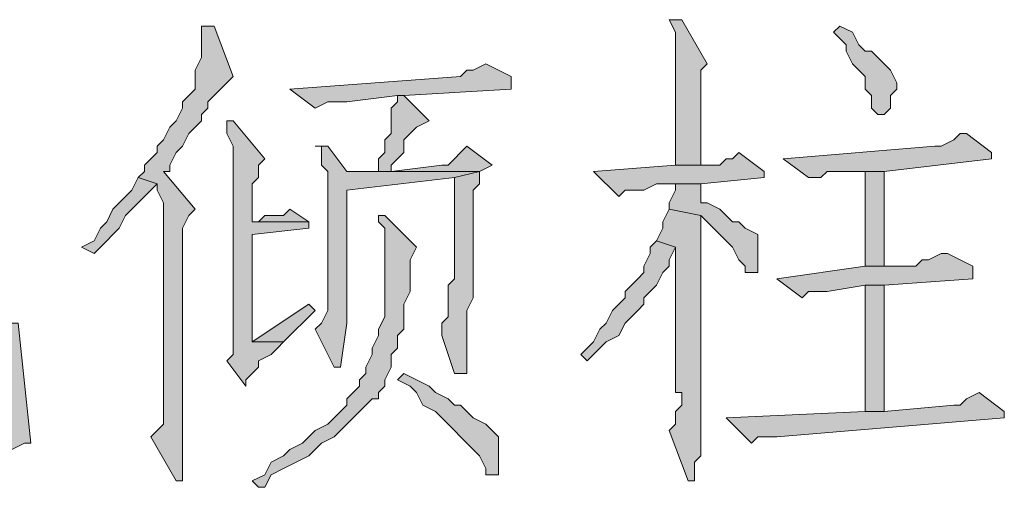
# Model space of a CAD drawing. Extents: x 566443 to 590371, y 3845226 to 3876576.
# Tile 59 of 221: x 586475.24 to 586481.83, y 3853877.83 to 3853880.96. Entities that reach past the tile are written whole.
import ezdxf

# ---------------------------------------------------------------- set-up
doc = ezdxf.new("R2010")
doc.units = 0
doc.layers.add('C00-00-00', color=7, linetype='CONTINUOUS')

msp = doc.modelspace()

# ---------------------------------------------------------------- hatches: boundary and pattern name
at = {"layer": 'C00-00-00'}
h = msp.add_hatch(color=256, dxfattribs=at)
h.dxf.hatch_style = 2
h.paths.add_polyline_path([(586476.5418, 3853880.9196), (586476.4572, 3853880.9196), (586476.4572, 3853880.8773), (586476.4572, 3853880.7079), (586476.4148, 3853880.6233), (586476.4148, 3853880.4963), (586476.3725, 3853880.4539), (586476.3302, 3853880.4116), (586476.3302, 3853880.3693), (586476.2878, 3853880.2846), (586476.2455, 3853880.2423), (586476.2032, 3853880.1576), (586476.1608, 3853880.1153), (586476.1608, 3853880.0729), (586476.1185, 3853880.0306), (586476.0762, 3853879.9883), (586476.0762, 3853879.9459), (586476.0338, 3853879.9036), (586476.1608, 3853879.8613), (586476.1608, 3853879.8189), (586476.2032, 3853879.7343), (586476.2032, 3853879.6496), (586476.2032, 3853878.2526), (586476.1608, 3853878.2103), (586476.1185, 3853878.1679), (586476.2878, 3853877.8716), (586476.3302, 3853877.8716), (586476.3302, 3853877.9563), (586476.3302, 3853879.5649), (586476.3725, 3853879.6496), (586476.4148, 3853879.6919), (586476.2032, 3853879.9459), (586476.2455, 3853879.9459), (586476.2455, 3853879.9883), (586476.2878, 3853880.0729), (586476.3302, 3853880.1153), (586476.3725, 3853880.1999), (586476.4148, 3853880.2423), (586476.4572, 3853880.2846), (586476.4572, 3853880.3269), (586476.4995, 3853880.3693), (586476.4995, 3853880.4116), (586476.5418, 3853880.4539), (586476.5842, 3853880.4963), (586476.6265, 3853880.5386), (586476.6688, 3853880.5809)])
h = msp.add_hatch(color=256, dxfattribs=at)
h.dxf.hatch_style = 2
h.paths.add_polyline_path([(586479.6745, 3853880.9619), (586479.5898, 3853880.9619), (586479.6322, 3853880.8773), (586479.6322, 3853879.9883), (586479.8015, 3853879.9883), (586479.8015, 3853880.1576), (586479.8015, 3853880.2423), (586479.8015, 3853880.6233), (586479.8438, 3853880.6656)])
h = msp.add_hatch(color=256, dxfattribs=at)
h.dxf.hatch_style = 2
h.paths.add_polyline_path([(586480.7328, 3853880.9196), (586480.6905, 3853880.8773), (586480.7328, 3853880.8349), (586480.7752, 3853880.7926), (586480.7752, 3853880.7503), (586480.8175, 3853880.6656), (586480.8598, 3853880.6233), (586480.9022, 3853880.5809), (586480.9022, 3853880.4963), (586480.9445, 3853880.4539), (586480.9445, 3853880.3693), (586480.9868, 3853880.3269), (586481.0292, 3853880.3269), (586481.0715, 3853880.3693), (586481.0715, 3853880.4539), (586481.1138, 3853880.4963), (586481.1138, 3853880.5386), (586481.0715, 3853880.6233), (586481.0292, 3853880.6656), (586480.9868, 3853880.7079), (586480.9445, 3853880.7503), (586480.9022, 3853880.7503), (586480.8598, 3853880.7926), (586480.8175, 3853880.8773)])
h = msp.add_hatch(color=256, dxfattribs=at)
h.dxf.hatch_style = 2
h.paths.add_polyline_path([(586478.3622, 3853880.6656), (586478.2775, 3853880.6233), (586478.2352, 3853880.6233), (586478.1928, 3853880.5809), (586477.0498, 3853880.4963), (586477.2192, 3853880.3693), (586477.3038, 3853880.4116), (586477.4308, 3853880.4116), (586477.7695, 3853880.4539), (586477.8118, 3853880.4539), (586478.5315, 3853880.4963), (586478.5315, 3853880.5809)])
h = msp.add_hatch(color=256, dxfattribs=at)
h.dxf.hatch_style = 2
h.paths.add_polyline_path([(586477.8118, 3853880.4539), (586477.7695, 3853880.4539), (586477.7695, 3853880.4116), (586477.7272, 3853880.3693), (586477.7272, 3853880.1999), (586477.6848, 3853880.1576), (586477.6848, 3853880.0729), (586477.6425, 3853880.0306), (586477.6425, 3853879.9459), (586477.7272, 3853879.9459), (586477.7272, 3853879.9883), (586477.7695, 3853880.0306), (586477.8118, 3853880.0729), (586477.8118, 3853880.1576), (586477.8542, 3853880.1999), (586477.8965, 3853880.2423), (586477.9812, 3853880.2846)])
h = msp.add_hatch(color=256, dxfattribs=at)
h.dxf.hatch_style = 2
h.paths.add_polyline_path([(586476.6688, 3853880.2846), (586476.6265, 3853880.2846), (586476.6265, 3853880.1999), (586476.6688, 3853880.1153), (586476.6688, 3853878.7183), (586476.6265, 3853878.6759), (586476.7535, 3853878.5066), (586476.7535, 3853878.5489), (586476.7958, 3853878.5913), (586476.8382, 3853878.6336), (586476.8382, 3853878.6759), (586476.9228, 3853878.7183), (586476.9652, 3853878.7606), (586477.0075, 3853878.8029), (586476.7958, 3853878.8029), (586476.7958, 3853878.9299), (586476.7958, 3853879.3956), (586476.7958, 3853879.4803), (586476.7958, 3853879.5226), (586477.1768, 3853879.5649), (586477.1768, 3853879.6073), (586476.7958, 3853879.6073), (586476.7958, 3853879.8613), (586476.8382, 3853879.9036), (586476.8382, 3853879.9883), (586476.8805, 3853880.0306)])
h = msp.add_hatch(color=256, dxfattribs=at)
h.dxf.hatch_style = 2
h.paths.add_polyline_path([(586481.5795, 3853880.1999), (586481.5372, 3853880.1999), (586481.4948, 3853880.1576), (586481.4102, 3853880.1153), (586481.3678, 3853880.1153), (586480.3518, 3853880.0306), (586480.5212, 3853879.9036), (586480.6058, 3853879.9036), (586480.6482, 3853879.9459), (586481.0292, 3853879.9459), (586481.7488, 3853880.0306), (586481.7488, 3853880.0729)])
h = msp.add_hatch(color=256, dxfattribs=at)
h.dxf.hatch_style = 2
h.paths.add_polyline_path([(586477.3038, 3853880.1153), (586477.2192, 3853880.1153), (586477.2615, 3853880.1153), (586477.2615, 3853879.9883), (586477.3038, 3853879.9459), (586477.3038, 3853879.0146), (586477.2615, 3853878.9299), (586477.2192, 3853878.8876), (586477.3462, 3853878.6336), (586477.3885, 3853878.6336), (586477.4308, 3853878.9299), (586477.4308, 3853879.8189), (586478.1505, 3853879.9036), (586478.3198, 3853879.9459), (586477.4308, 3853879.9459)])
h = msp.add_hatch(color=256, dxfattribs=at)
h.dxf.hatch_style = 2
h.paths.add_polyline_path([(586478.2352, 3853880.1153), (586478.1928, 3853880.0729), (586478.1505, 3853880.0306), (586478.1082, 3853879.9883), (586478.0658, 3853879.9883), (586477.7272, 3853879.9459), (586477.4308, 3853879.9459), (586478.3198, 3853879.9459), (586478.4045, 3853879.9883)])
h = msp.add_hatch(color=256, dxfattribs=at)
h.dxf.hatch_style = 2
h.paths.add_polyline_path([(586480.0555, 3853880.0729), (586480.0132, 3853880.0306), (586479.9708, 3853880.0306), (586479.9285, 3853879.9883), (586479.6322, 3853879.9883), (586479.0818, 3853879.9459), (586479.2512, 3853879.7766), (586479.2935, 3853879.8189), (586479.4205, 3853879.8189), (586479.5052, 3853879.8613), (586479.8015, 3853879.8613), (586480.2248, 3853879.9036), (586480.2248, 3853879.9459)])
h = msp.add_hatch(color=256, dxfattribs=at)
h.dxf.hatch_style = 2
h.paths.add_polyline_path([(586478.3198, 3853879.9459), (586478.1505, 3853879.9036), (586478.1505, 3853879.2263), (586478.1082, 3853879.1839), (586478.1082, 3853878.9723), (586478.0658, 3853878.9299), (586478.0658, 3853878.8453), (586478.1505, 3853878.5913), (586478.2352, 3853878.5913), (586478.2352, 3853878.6336), (586478.2352, 3853878.8876), (586478.2352, 3853878.9723), (586478.2352, 3853879.0146), (586478.2775, 3853879.0993), (586478.2775, 3853879.8189), (586478.3198, 3853879.8613)])
h = msp.add_hatch(color=256, dxfattribs=at)
h.dxf.hatch_style = 2
h.paths.add_polyline_path([(586481.0292, 3853879.3109), (586481.0292, 3853879.9459), (586480.9022, 3853879.9459), (586480.9022, 3853879.3109)])
h = msp.add_hatch(color=256, dxfattribs=at)
h.dxf.hatch_style = 2
h.paths.add_polyline_path([(586476.0338, 3853879.9036), (586475.9915, 3853879.8189), (586475.9492, 3853879.7766), (586475.9068, 3853879.7343), (586475.8645, 3853879.6919), (586475.8222, 3853879.6073), (586475.7798, 3853879.5649), (586475.7375, 3853879.4803), (586475.6528, 3853879.4379), (586475.7375, 3853879.3956), (586475.7798, 3853879.4379), (586475.8222, 3853879.4803), (586475.8645, 3853879.5226), (586475.9068, 3853879.5649), (586475.9492, 3853879.6496), (586475.9915, 3853879.6919), (586476.0338, 3853879.7343), (586476.0762, 3853879.7766), (586476.1185, 3853879.8189), (586476.1608, 3853879.8613)])
h = msp.add_hatch(color=256, dxfattribs=at)
h.dxf.hatch_style = 2
h.paths.add_polyline_path([(586479.8015, 3853879.8613), (586479.6322, 3853879.8613), (586479.6322, 3853879.8189), (586479.5898, 3853879.7343), (586479.5898, 3853879.6919), (586479.8015, 3853879.6496), (586479.8438, 3853879.6073), (586479.8862, 3853879.5649), (586479.9285, 3853879.5226), (586479.9708, 3853879.4803), (586480.0132, 3853879.4379), (586480.0555, 3853879.3533), (586480.0978, 3853879.3109), (586480.0978, 3853879.2686), (586480.1825, 3853879.2686), (586480.1825, 3853879.5226), (586480.0978, 3853879.5649), (586480.0555, 3853879.6073), (586480.0132, 3853879.6073), (586479.9708, 3853879.6496), (586479.9285, 3853879.6919), (586479.8438, 3853879.7343), (586479.8015, 3853879.7343), (586479.8015, 3853879.8189)])
h = msp.add_hatch(color=256, dxfattribs=at)
h.dxf.hatch_style = 2
h.paths.add_polyline_path([(586477.0498, 3853879.6919), (586477.0075, 3853879.6496), (586476.8805, 3853879.6496), (586476.8382, 3853879.6073), (586476.7958, 3853879.6073), (586477.1768, 3853879.6073)])
h = msp.add_hatch(color=256, dxfattribs=at)
h.dxf.hatch_style = 2
h.paths.add_polyline_path([(586479.5898, 3853879.6919), (586479.5475, 3853879.6073), (586479.5475, 3853879.5649), (586479.5052, 3853879.4803), (586479.6322, 3853879.4379), (586479.6322, 3853878.4643), (586479.6745, 3853878.4643), (586479.6745, 3853878.3796), (586479.6322, 3853878.3373), (586479.6322, 3853878.2526), (586479.5898, 3853878.2103), (586479.7168, 3853877.8716), (586479.7592, 3853877.8716), (586479.7592, 3853877.9139), (586479.7592, 3853877.9986), (586479.8015, 3853878.0409), (586479.8015, 3853879.6496)])
h = msp.add_hatch(color=256, dxfattribs=at)
h.dxf.hatch_style = 2
h.paths.add_polyline_path([(586477.6848, 3853879.6496), (586477.6425, 3853879.6496), (586477.6425, 3853879.6073), (586477.6848, 3853879.5649), (586477.6848, 3853878.9723), (586477.6425, 3853878.8876), (586477.6425, 3853878.8453), (586477.6002, 3853878.7606), (586477.6002, 3853878.7183), (586477.5578, 3853878.6336), (586477.5578, 3853878.5913), (586477.5155, 3853878.5489), (586477.5155, 3853878.5066), (586477.4732, 3853878.4643), (586477.4308, 3853878.4219), (586477.4308, 3853878.3796), (586477.3885, 3853878.3373), (586477.3462, 3853878.2949), (586477.3038, 3853878.2526), (586477.2192, 3853878.2103), (586477.1768, 3853878.1679), (586477.1345, 3853878.1256), (586477.0498, 3853878.0833), (586477.0075, 3853878.0409), (586476.9228, 3853877.9986), (586476.8805, 3853877.9139), (586476.7958, 3853877.8716), (586476.8382, 3853877.8293), (586476.8805, 3853877.8293), (586476.9228, 3853877.9139), (586477.0075, 3853877.9563), (586477.0922, 3853877.9986), (586477.1768, 3853878.0409), (586477.2192, 3853878.0833), (586477.2615, 3853878.1256), (586477.3462, 3853878.1679), (586477.3885, 3853878.2103), (586477.4308, 3853878.2526), (586477.4732, 3853878.2949), (586477.5155, 3853878.3373), (586477.5578, 3853878.3796), (586477.6002, 3853878.4219), (586477.6425, 3853878.4219), (586477.6425, 3853878.4643), (586477.6848, 3853878.5066), (586477.6848, 3853878.5489), (586477.7272, 3853878.6336), (586477.7272, 3853878.7183), (586477.7695, 3853878.7606), (586477.7695, 3853878.8453), (586477.8118, 3853878.8876), (586477.8118, 3853879.0569), (586477.8542, 3853879.1416), (586477.8542, 3853879.3533), (586477.8965, 3853879.4379)])
h = msp.add_hatch(color=256, dxfattribs=at)
h.dxf.hatch_style = 2
h.paths.add_polyline_path([(586479.5052, 3853879.4803), (586479.4628, 3853879.4379), (586479.4628, 3853879.3956), (586479.4205, 3853879.3109), (586479.4205, 3853879.2686), (586479.3782, 3853879.2263), (586479.3358, 3853879.1839), (586479.2935, 3853879.1416), (586479.2935, 3853879.0993), (586479.2512, 3853879.0569), (586479.2088, 3853879.0146), (586479.1665, 3853878.9299), (586479.1242, 3853878.8876), (586479.0818, 3853878.8029), (586479.0395, 3853878.7606), (586478.9972, 3853878.7183), (586479.0395, 3853878.6759), (586479.0818, 3853878.7183), (586479.1242, 3853878.7606), (586479.1665, 3853878.8029), (586479.2512, 3853878.8453), (586479.2935, 3853878.9299), (586479.3358, 3853878.9723), (586479.3782, 3853879.0146), (586479.4205, 3853879.0569), (586479.4205, 3853879.0993), (586479.4628, 3853879.1416), (586479.5052, 3853879.1839), (586479.5475, 3853879.2686), (586479.5898, 3853879.3109), (586479.5898, 3853879.3533), (586479.6322, 3853879.4379)])
h = msp.add_hatch(color=256, dxfattribs=at)
h.dxf.hatch_style = 2
h.paths.add_polyline_path([(586481.4525, 3853879.3956), (586481.4102, 3853879.3956), (586481.3255, 3853879.3533), (586481.2832, 3853879.3533), (586481.2408, 3853879.3109), (586480.9022, 3853879.3109), (586480.3095, 3853879.2263), (586480.4788, 3853879.0993), (586480.5212, 3853879.1416), (586480.6482, 3853879.1416), (586480.9022, 3853879.1839), (586481.0292, 3853879.1839), (586481.6218, 3853879.2263), (586481.6218, 3853879.3109)])
h = msp.add_hatch(color=256, dxfattribs=at)
h.dxf.hatch_style = 2
h.paths.add_polyline_path([(586481.0292, 3853878.3373), (586481.0292, 3853879.1839), (586480.9022, 3853879.1839), (586480.9022, 3853878.3373)])
h = msp.add_hatch(color=256, dxfattribs=at)
h.dxf.hatch_style = 2
h.paths.add_polyline_path([(586477.1768, 3853879.0569), (586476.7958, 3853878.8029), (586477.0075, 3853878.8029), (586477.0922, 3853878.8876), (586477.1345, 3853878.9299), (586477.2192, 3853879.0146)])
h = msp.add_hatch(color=256, dxfattribs=at)
h.dxf.hatch_style = 2
h.paths.add_polyline_path([(586475.2295, 3853878.9299), (586475.1448, 3853878.9299), (586475.1448, 3853878.8453), (586475.1448, 3853878.2103), (586475.1025, 3853878.2103), (586475.0602, 3853878.2103), (586474.9755, 3853878.1679), (586474.5522, 3853878.1679), (586474.5945, 3853878.1256), (586474.6368, 3853878.0833), (586474.6792, 3853878.0833), (586474.7638, 3853878.0409), (586475.0178, 3853878.0409), (586475.0602, 3853878.0833), (586475.1448, 3853878.0833), (586475.1872, 3853878.0833), (586475.2718, 3853878.1256), (586475.3142, 3853878.1256)])
h = msp.add_hatch(color=256, dxfattribs=at)
h.dxf.hatch_style = 2
h.paths.add_polyline_path([(586477.8118, 3853878.5913), (586477.7695, 3853878.5489), (586477.8542, 3853878.5066), (586477.8965, 3853878.4643), (586477.9388, 3853878.3796), (586478.0235, 3853878.3373), (586478.0658, 3853878.2949), (586478.1082, 3853878.2526), (586478.1505, 3853878.2103), (586478.1928, 3853878.1679), (586478.2352, 3853878.1256), (586478.2775, 3853878.0833), (586478.3198, 3853878.0409), (586478.3622, 3853877.9563), (586478.3622, 3853877.9139), (586478.4468, 3853877.9139), (586478.4468, 3853878.1679), (586478.4045, 3853878.2103), (586478.3622, 3853878.2526), (586478.2775, 3853878.2949), (586478.2352, 3853878.3373), (586478.1928, 3853878.3796), (586478.1505, 3853878.3796), (586478.1082, 3853878.4219), (586478.0235, 3853878.4643), (586477.9812, 3853878.5066), (586477.8965, 3853878.5489)])
h = msp.add_hatch(color=256, dxfattribs=at)
h.dxf.hatch_style = 2
h.paths.add_polyline_path([(586481.6642, 3853878.4643), (586481.5795, 3853878.4219), (586481.5372, 3853878.3796), (586481.4948, 3853878.3796), (586481.0292, 3853878.3373), (586480.9022, 3853878.3373), (586479.9708, 3853878.2949), (586480.1402, 3853878.1256), (586480.1825, 3853878.1679), (586480.3095, 3853878.1679), (586481.8335, 3853878.2949), (586481.8335, 3853878.3373)])

# ---------------------------------------------------------------- linework, layer by layer
at = {"layer": 'C00-00-00', "lineweight": 0}
for points in [[(586476.5418, 3853880.9196), (586476.4572, 3853880.9196), (586476.4572, 3853880.8773), (586476.4572, 3853880.7079), (586476.4148, 3853880.6233), (586476.4148, 3853880.4963), (586476.3725, 3853880.4539), (586476.3302, 3853880.4116), (586476.3302, 3853880.3693), (586476.2878, 3853880.2846), (586476.2455, 3853880.2423), (586476.2032, 3853880.1576), (586476.1608, 3853880.1153), (586476.1608, 3853880.0729), (586476.1185, 3853880.0306), (586476.0762, 3853879.9883), (586476.0762, 3853879.9459), (586476.0338, 3853879.9036), (586476.1608, 3853879.8613), (586476.1608, 3853879.8189), (586476.2032, 3853879.7343), (586476.2032, 3853879.6496), (586476.2032, 3853878.2526), (586476.1608, 3853878.2103), (586476.1185, 3853878.1679), (586476.2878, 3853877.8716), (586476.3302, 3853877.8716), (586476.3302, 3853877.9563), (586476.3302, 3853879.5649), (586476.3725, 3853879.6496), (586476.4148, 3853879.6919), (586476.2032, 3853879.9459), (586476.2455, 3853879.9459), (586476.2455, 3853879.9883), (586476.2878, 3853880.0729), (586476.3302, 3853880.1153), (586476.3725, 3853880.1999), (586476.4148, 3853880.2423), (586476.4572, 3853880.2846), (586476.4572, 3853880.3269), (586476.4995, 3853880.3693), (586476.4995, 3853880.4116), (586476.5418, 3853880.4539), (586476.5842, 3853880.4963), (586476.6265, 3853880.5386), (586476.6688, 3853880.5809)], [(586479.6745, 3853880.9619), (586479.5898, 3853880.9619), (586479.6322, 3853880.8773), (586479.6322, 3853879.9883), (586479.8015, 3853879.9883), (586479.8015, 3853880.1576), (586479.8015, 3853880.2423), (586479.8015, 3853880.6233), (586479.8438, 3853880.6656)], [(586480.7328, 3853880.9196), (586480.6905, 3853880.8773), (586480.7328, 3853880.8349), (586480.7752, 3853880.7926), (586480.7752, 3853880.7503), (586480.8175, 3853880.6656), (586480.8598, 3853880.6233), (586480.9022, 3853880.5809), (586480.9022, 3853880.4963), (586480.9445, 3853880.4539), (586480.9445, 3853880.3693), (586480.9868, 3853880.3269), (586481.0292, 3853880.3269), (586481.0715, 3853880.3693), (586481.0715, 3853880.4539), (586481.1138, 3853880.4963), (586481.1138, 3853880.5386), (586481.0715, 3853880.6233), (586481.0292, 3853880.6656), (586480.9868, 3853880.7079), (586480.9445, 3853880.7503), (586480.9022, 3853880.7503), (586480.8598, 3853880.7926), (586480.8175, 3853880.8773)], [(586478.3622, 3853880.6656), (586478.2775, 3853880.6233), (586478.2352, 3853880.6233), (586478.1928, 3853880.5809), (586477.0498, 3853880.4963), (586477.2192, 3853880.3693), (586477.3038, 3853880.4116), (586477.4308, 3853880.4116), (586477.7695, 3853880.4539), (586477.8118, 3853880.4539), (586478.5315, 3853880.4963), (586478.5315, 3853880.5809)], [(586477.8118, 3853880.4539), (586477.7695, 3853880.4539), (586477.7695, 3853880.4116), (586477.7272, 3853880.3693), (586477.7272, 3853880.1999), (586477.6848, 3853880.1576), (586477.6848, 3853880.0729), (586477.6425, 3853880.0306), (586477.6425, 3853879.9459), (586477.7272, 3853879.9459), (586477.7272, 3853879.9883), (586477.7695, 3853880.0306), (586477.8118, 3853880.0729), (586477.8118, 3853880.1576), (586477.8542, 3853880.1999), (586477.8965, 3853880.2423), (586477.9812, 3853880.2846)], [(586476.6688, 3853880.2846), (586476.6265, 3853880.2846), (586476.6265, 3853880.1999), (586476.6688, 3853880.1153), (586476.6688, 3853878.7183), (586476.6265, 3853878.6759), (586476.7535, 3853878.5066), (586476.7535, 3853878.5489), (586476.7958, 3853878.5913), (586476.8382, 3853878.6336), (586476.8382, 3853878.6759), (586476.9228, 3853878.7183), (586476.9652, 3853878.7606), (586477.0075, 3853878.8029), (586476.7958, 3853878.8029), (586476.7958, 3853878.9299), (586476.7958, 3853879.3956), (586476.7958, 3853879.4803), (586476.7958, 3853879.5226), (586477.1768, 3853879.5649), (586477.1768, 3853879.6073), (586476.7958, 3853879.6073), (586476.7958, 3853879.8613), (586476.8382, 3853879.9036), (586476.8382, 3853879.9883), (586476.8805, 3853880.0306)], [(586481.5795, 3853880.1999), (586481.5372, 3853880.1999), (586481.4948, 3853880.1576), (586481.4102, 3853880.1153), (586481.3678, 3853880.1153), (586480.3518, 3853880.0306), (586480.5212, 3853879.9036), (586480.6058, 3853879.9036), (586480.6482, 3853879.9459), (586481.0292, 3853879.9459), (586481.7488, 3853880.0306), (586481.7488, 3853880.0729)], [(586477.3038, 3853880.1153), (586477.2192, 3853880.1153), (586477.2615, 3853880.1153), (586477.2615, 3853879.9883), (586477.3038, 3853879.9459), (586477.3038, 3853879.0146), (586477.2615, 3853878.9299), (586477.2192, 3853878.8876), (586477.3462, 3853878.6336), (586477.3885, 3853878.6336), (586477.4308, 3853878.9299), (586477.4308, 3853879.8189), (586478.1505, 3853879.9036), (586478.3198, 3853879.9459), (586477.4308, 3853879.9459)], [(586478.2352, 3853880.1153), (586478.1928, 3853880.0729), (586478.1505, 3853880.0306), (586478.1082, 3853879.9883), (586478.0658, 3853879.9883), (586477.7272, 3853879.9459), (586477.4308, 3853879.9459), (586478.3198, 3853879.9459), (586478.4045, 3853879.9883)], [(586480.0555, 3853880.0729), (586480.0132, 3853880.0306), (586479.9708, 3853880.0306), (586479.9285, 3853879.9883), (586479.6322, 3853879.9883), (586479.0818, 3853879.9459), (586479.2512, 3853879.7766), (586479.2935, 3853879.8189), (586479.4205, 3853879.8189), (586479.5052, 3853879.8613), (586479.8015, 3853879.8613), (586480.2248, 3853879.9036), (586480.2248, 3853879.9459)], [(586478.3198, 3853879.9459), (586478.1505, 3853879.9036), (586478.1505, 3853879.2263), (586478.1082, 3853879.1839), (586478.1082, 3853878.9723), (586478.0658, 3853878.9299), (586478.0658, 3853878.8453), (586478.1505, 3853878.5913), (586478.2352, 3853878.5913), (586478.2352, 3853878.6336), (586478.2352, 3853878.8876), (586478.2352, 3853878.9723), (586478.2352, 3853879.0146), (586478.2775, 3853879.0993), (586478.2775, 3853879.8189), (586478.3198, 3853879.8613)], [(586481.0292, 3853879.3109), (586481.0292, 3853879.9459), (586480.9022, 3853879.9459), (586480.9022, 3853879.3109)], [(586476.0338, 3853879.9036), (586475.9915, 3853879.8189), (586475.9492, 3853879.7766), (586475.9068, 3853879.7343), (586475.8645, 3853879.6919), (586475.8222, 3853879.6073), (586475.7798, 3853879.5649), (586475.7375, 3853879.4803), (586475.6528, 3853879.4379), (586475.7375, 3853879.3956), (586475.7798, 3853879.4379), (586475.8222, 3853879.4803), (586475.8645, 3853879.5226), (586475.9068, 3853879.5649), (586475.9492, 3853879.6496), (586475.9915, 3853879.6919), (586476.0338, 3853879.7343), (586476.0762, 3853879.7766), (586476.1185, 3853879.8189), (586476.1608, 3853879.8613)], [(586479.8015, 3853879.8613), (586479.6322, 3853879.8613), (586479.6322, 3853879.8189), (586479.5898, 3853879.7343), (586479.5898, 3853879.6919), (586479.8015, 3853879.6496), (586479.8438, 3853879.6073), (586479.8862, 3853879.5649), (586479.9285, 3853879.5226), (586479.9708, 3853879.4803), (586480.0132, 3853879.4379), (586480.0555, 3853879.3533), (586480.0978, 3853879.3109), (586480.0978, 3853879.2686), (586480.1825, 3853879.2686), (586480.1825, 3853879.5226), (586480.0978, 3853879.5649), (586480.0555, 3853879.6073), (586480.0132, 3853879.6073), (586479.9708, 3853879.6496), (586479.9285, 3853879.6919), (586479.8438, 3853879.7343), (586479.8015, 3853879.7343), (586479.8015, 3853879.8189)], [(586477.0498, 3853879.6919), (586477.0075, 3853879.6496), (586476.8805, 3853879.6496), (586476.8382, 3853879.6073), (586476.7958, 3853879.6073), (586477.1768, 3853879.6073)], [(586479.5898, 3853879.6919), (586479.5475, 3853879.6073), (586479.5475, 3853879.5649), (586479.5052, 3853879.4803), (586479.6322, 3853879.4379), (586479.6322, 3853878.4643), (586479.6745, 3853878.4643), (586479.6745, 3853878.3796), (586479.6322, 3853878.3373), (586479.6322, 3853878.2526), (586479.5898, 3853878.2103), (586479.7168, 3853877.8716), (586479.7592, 3853877.8716), (586479.7592, 3853877.9139), (586479.7592, 3853877.9986), (586479.8015, 3853878.0409), (586479.8015, 3853879.6496)], [(586477.6848, 3853879.6496), (586477.6425, 3853879.6496), (586477.6425, 3853879.6073), (586477.6848, 3853879.5649), (586477.6848, 3853878.9723), (586477.6425, 3853878.8876), (586477.6425, 3853878.8453), (586477.6002, 3853878.7606), (586477.6002, 3853878.7183), (586477.5578, 3853878.6336), (586477.5578, 3853878.5913), (586477.5155, 3853878.5489), (586477.5155, 3853878.5066), (586477.4732, 3853878.4643), (586477.4308, 3853878.4219), (586477.4308, 3853878.3796), (586477.3885, 3853878.3373), (586477.3462, 3853878.2949), (586477.3038, 3853878.2526), (586477.2192, 3853878.2103), (586477.1768, 3853878.1679), (586477.1345, 3853878.1256), (586477.0498, 3853878.0833), (586477.0075, 3853878.0409), (586476.9228, 3853877.9986), (586476.8805, 3853877.9139), (586476.7958, 3853877.8716), (586476.8382, 3853877.8293), (586476.8805, 3853877.8293), (586476.9228, 3853877.9139), (586477.0075, 3853877.9563), (586477.0922, 3853877.9986), (586477.1768, 3853878.0409), (586477.2192, 3853878.0833), (586477.2615, 3853878.1256), (586477.3462, 3853878.1679), (586477.3885, 3853878.2103), (586477.4308, 3853878.2526), (586477.4732, 3853878.2949), (586477.5155, 3853878.3373), (586477.5578, 3853878.3796), (586477.6002, 3853878.4219), (586477.6425, 3853878.4219), (586477.6425, 3853878.4643), (586477.6848, 3853878.5066), (586477.6848, 3853878.5489), (586477.7272, 3853878.6336), (586477.7272, 3853878.7183), (586477.7695, 3853878.7606), (586477.7695, 3853878.8453), (586477.8118, 3853878.8876), (586477.8118, 3853879.0569), (586477.8542, 3853879.1416), (586477.8542, 3853879.3533), (586477.8965, 3853879.4379)], [(586479.5052, 3853879.4803), (586479.4628, 3853879.4379), (586479.4628, 3853879.3956), (586479.4205, 3853879.3109), (586479.4205, 3853879.2686), (586479.3782, 3853879.2263), (586479.3358, 3853879.1839), (586479.2935, 3853879.1416), (586479.2935, 3853879.0993), (586479.2512, 3853879.0569), (586479.2088, 3853879.0146), (586479.1665, 3853878.9299), (586479.1242, 3853878.8876), (586479.0818, 3853878.8029), (586479.0395, 3853878.7606), (586478.9972, 3853878.7183), (586479.0395, 3853878.6759), (586479.0818, 3853878.7183), (586479.1242, 3853878.7606), (586479.1665, 3853878.8029), (586479.2512, 3853878.8453), (586479.2935, 3853878.9299), (586479.3358, 3853878.9723), (586479.3782, 3853879.0146), (586479.4205, 3853879.0569), (586479.4205, 3853879.0993), (586479.4628, 3853879.1416), (586479.5052, 3853879.1839), (586479.5475, 3853879.2686), (586479.5898, 3853879.3109), (586479.5898, 3853879.3533), (586479.6322, 3853879.4379)], [(586481.4525, 3853879.3956), (586481.4102, 3853879.3956), (586481.3255, 3853879.3533), (586481.2832, 3853879.3533), (586481.2408, 3853879.3109), (586480.9022, 3853879.3109), (586480.3095, 3853879.2263), (586480.4788, 3853879.0993), (586480.5212, 3853879.1416), (586480.6482, 3853879.1416), (586480.9022, 3853879.1839), (586481.0292, 3853879.1839), (586481.6218, 3853879.2263), (586481.6218, 3853879.3109)], [(586481.0292, 3853878.3373), (586481.0292, 3853879.1839), (586480.9022, 3853879.1839), (586480.9022, 3853878.3373)], [(586477.1768, 3853879.0569), (586476.7958, 3853878.8029), (586477.0075, 3853878.8029), (586477.0922, 3853878.8876), (586477.1345, 3853878.9299), (586477.2192, 3853879.0146)], [(586475.2295, 3853878.9299), (586475.1448, 3853878.9299), (586475.1448, 3853878.8453), (586475.1448, 3853878.2103), (586475.1025, 3853878.2103), (586475.0602, 3853878.2103), (586474.9755, 3853878.1679), (586474.5522, 3853878.1679), (586474.5945, 3853878.1256), (586474.6368, 3853878.0833), (586474.6792, 3853878.0833), (586474.7638, 3853878.0409), (586475.0178, 3853878.0409), (586475.0602, 3853878.0833), (586475.1448, 3853878.0833), (586475.1872, 3853878.0833), (586475.2718, 3853878.1256), (586475.3142, 3853878.1256)], [(586477.8118, 3853878.5913), (586477.7695, 3853878.5489), (586477.8542, 3853878.5066), (586477.8965, 3853878.4643), (586477.9388, 3853878.3796), (586478.0235, 3853878.3373), (586478.0658, 3853878.2949), (586478.1082, 3853878.2526), (586478.1505, 3853878.2103), (586478.1928, 3853878.1679), (586478.2352, 3853878.1256), (586478.2775, 3853878.0833), (586478.3198, 3853878.0409), (586478.3622, 3853877.9563), (586478.3622, 3853877.9139), (586478.4468, 3853877.9139), (586478.4468, 3853878.1679), (586478.4045, 3853878.2103), (586478.3622, 3853878.2526), (586478.2775, 3853878.2949), (586478.2352, 3853878.3373), (586478.1928, 3853878.3796), (586478.1505, 3853878.3796), (586478.1082, 3853878.4219), (586478.0235, 3853878.4643), (586477.9812, 3853878.5066), (586477.8965, 3853878.5489)], [(586481.6642, 3853878.4643), (586481.5795, 3853878.4219), (586481.5372, 3853878.3796), (586481.4948, 3853878.3796), (586481.0292, 3853878.3373), (586480.9022, 3853878.3373), (586479.9708, 3853878.2949), (586480.1402, 3853878.1256), (586480.1825, 3853878.1679), (586480.3095, 3853878.1679), (586481.8335, 3853878.2949), (586481.8335, 3853878.3373)]]:
    msp.add_lwpolyline(points, close=True, dxfattribs=at)

doc.saveas('drawing.dxf')
